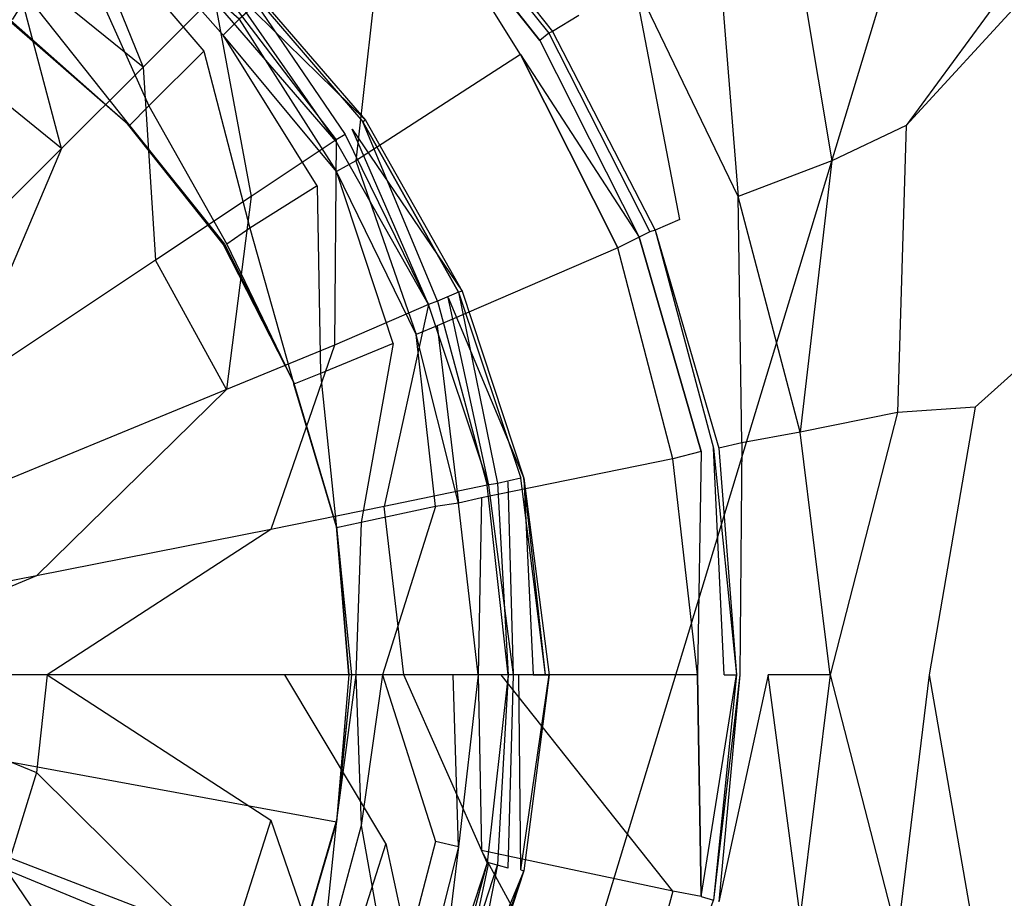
# Model space of a CAD drawing. Extents: x 0 to 1.2, y -0.8 to 0.
# Tile 12 of 17: x 0.6273 to 0.6829, y -0.4127 to -0.3631. Entities that reach past the tile are written whole.
import ezdxf

# ---------------------------------------------------------------- set-up
doc = ezdxf.new("R2010")
doc.units = 0
doc.layers.add('L0_ABLAUF_INF_0___REPLACEMTFORE', color=7, linetype='CONTINUOUS')
doc.layers.add('L1_WANNE_0_N_6229J3____REPLACEM', color=7, linetype='CONTINUOUS')

msp = doc.modelspace()

# ---------------------------------------------------------------- linework, layer by layer
at = {"layer": 'L0_ABLAUF_INF_0___REPLACEMTFORE', "color": 8}
for points, invisible_edges in [([(0.63429, -0.36575, 0.025676), (0.62999, -0.35515, 0.025146), (0.62689, -0.35975, 0.025676), (0.63429, -0.36575, 0.025676)], 13), ([(0.62999, -0.35515, 0.025146), (0.63429, -0.36575, 0.025676), (0.63829, -0.36175, 0.025146), (0.62999, -0.35515, 0.025146)], 14), ([(0.62969, -0.37035, 0.026313), (0.62689, -0.35975, 0.025676), (0.623289, -0.36515, 0.026207), (0.62969, -0.37035, 0.026313)], 14), ([(0.63429, -0.36575, 0.025676), (0.62689, -0.35975, 0.025676), (0.62969, -0.37035, 0.026313), (0.63429, -0.36575, 0.025676)], 14), ([(0.63962, -0.36037, 0.023024), (0.646839, -0.36875, 0.023024), (0.63899, -0.36105, 0.021751), (0.63962, -0.36037, 0.023024)], 14), ([(0.63962, -0.36037, 0.023024), (0.63949, -0.36045, 0.024297), (0.646839, -0.36875, 0.023024), (0.63962, -0.36037, 0.023024)], 14), ([(0.64569, -0.36955, 0.02504), (0.63949, -0.36045, 0.024297), (0.63869, -0.36135, 0.02504), (0.64569, -0.36955, 0.02504)], 13), ([(0.63949, -0.36045, 0.024297), (0.64569, -0.36955, 0.02504), (0.64669, -0.36885, 0.024297), (0.63949, -0.36045, 0.024297)], 14), ([(0.63949, -0.36045, 0.024297), (0.64669, -0.36885, 0.024297), (0.646839, -0.36875, 0.023024), (0.63949, -0.36045, 0.024297)], 14), ([(0.63899, -0.36105, 0.021751), (0.64519, -0.36995, 0.021963), (0.63819, -0.36185, 0.021963), (0.63899, -0.36105, 0.021751)], 13), ([(0.64519, -0.36985, 0.025146), (0.63869, -0.36135, 0.02504), (0.63829, -0.36175, 0.025146), (0.64519, -0.36985, 0.025146)], 13), ([(0.63869, -0.36135, 0.02504), (0.64519, -0.36985, 0.025146), (0.64569, -0.36955, 0.02504), (0.63869, -0.36135, 0.02504)], 14), ([(0.64519, -0.36995, 0.021963), (0.63899, -0.36105, 0.021751), (0.64609, -0.36925, 0.021751), (0.64519, -0.36995, 0.021963)], 14), ([(0.63899, -0.36105, 0.021751), (0.646839, -0.36875, 0.023024), (0.64609, -0.36925, 0.021751), (0.63899, -0.36105, 0.021751)], 14), ([(0.64039, -0.37305, 0.025676), (0.63829, -0.36175, 0.025146), (0.63429, -0.36575, 0.025676), (0.64039, -0.37305, 0.025676)], 13), ([(0.63829, -0.36175, 0.025146), (0.64039, -0.37305, 0.025676), (0.64519, -0.36985, 0.025146), (0.63829, -0.36175, 0.025146)], 14), ([(0.62969, -0.37035, 0.026313), (0.623289, -0.36515, 0.026207), (0.620289, -0.37975, 0.027162), (0.62969, -0.37035, 0.026313)], 14), ([(0.63499, -0.37665, 0.026313), (0.63429, -0.36575, 0.025676), (0.62969, -0.37035, 0.026313), (0.63499, -0.37665, 0.026313)], 13), ([(0.63429, -0.36575, 0.025676), (0.63499, -0.37665, 0.026313), (0.64039, -0.37305, 0.025676), (0.63429, -0.36575, 0.025676)], 14), ([(0.64609, -0.36925, 0.021751), (0.65039, -0.37915, 0.021963), (0.64519, -0.36995, 0.021963), (0.64609, -0.36925, 0.021751)], 13), ([(0.65089, -0.37895, 0.02504), (0.64669, -0.36885, 0.024297), (0.64569, -0.36955, 0.02504), (0.65089, -0.37895, 0.02504)], 14), ([(0.646839, -0.36875, 0.023024), (0.652291, -0.378393, 0.023024), (0.64609, -0.36925, 0.021751), (0.646839, -0.36875, 0.023024)], 14), ([(0.65039, -0.37915, 0.021963), (0.64609, -0.36925, 0.021751), (0.65149, -0.37875, 0.021751), (0.65039, -0.37915, 0.021963)], 14), ([(0.64609, -0.36925, 0.021751), (0.652291, -0.378393, 0.023024), (0.65149, -0.37875, 0.021751), (0.64609, -0.36925, 0.021751)], 14), ([(0.646839, -0.36875, 0.023024), (0.64669, -0.36885, 0.024297), (0.652291, -0.378393, 0.023024), (0.646839, -0.36875, 0.023024)], 14), ([(0.65209, -0.37845, 0.024297), (0.64669, -0.36885, 0.024297), (0.65089, -0.37895, 0.02504), (0.65209, -0.37845, 0.024297)], 14), ([(0.64669, -0.36885, 0.024297), (0.65209, -0.37845, 0.024297), (0.652291, -0.378393, 0.023024), (0.64669, -0.36885, 0.024297)], 14), ([(0.65039, -0.37915, 0.025146), (0.64569, -0.36955, 0.02504), (0.64519, -0.36985, 0.025146), (0.65039, -0.37915, 0.025146)], 13), ([(0.64569, -0.36955, 0.02504), (0.65039, -0.37915, 0.025146), (0.65089, -0.37895, 0.02504), (0.64569, -0.36955, 0.02504)], 14), ([(0.623889, -0.38405, 0.027162), (0.62969, -0.37035, 0.026313), (0.620289, -0.37975, 0.027162), (0.623889, -0.38405, 0.027162)], 13), ([(0.62969, -0.37035, 0.026313), (0.623889, -0.38405, 0.027162), (0.63499, -0.37665, 0.026313), (0.62969, -0.37035, 0.026313)], 14), ([(0.64509, -0.38145, 0.025676), (0.64519, -0.36985, 0.025146), (0.64039, -0.37305, 0.025676), (0.64509, -0.38145, 0.025676)], 13), ([(0.64519, -0.36985, 0.025146), (0.64509, -0.38145, 0.025676), (0.65039, -0.37915, 0.025146), (0.64519, -0.36985, 0.025146)], 14), ([(0.63899, -0.38395, 0.026313), (0.64039, -0.37305, 0.025676), (0.63499, -0.37665, 0.026313), (0.63899, -0.38395, 0.026313)], 13), ([(0.64039, -0.37305, 0.025676), (0.63899, -0.38395, 0.026313), (0.64509, -0.38145, 0.025676), (0.64039, -0.37305, 0.025676)], 14), ([(0.63499, -0.37665, 0.026313), (0.623889, -0.38405, 0.027162), (0.62659, -0.38905, 0.027268), (0.63499, -0.37665, 0.026313)], 14), ([(0.63899, -0.38395, 0.026313), (0.63499, -0.37665, 0.026313), (0.62659, -0.38905, 0.027268), (0.63899, -0.38395, 0.026313)], 14), ([(0.65429, -0.38925, 0.02504), (0.65209, -0.37845, 0.024297), (0.65089, -0.37895, 0.02504), (0.65429, -0.38925, 0.02504)], 13), ([(0.652291, -0.378393, 0.023024), (0.655775, -0.388944, 0.023024), (0.65149, -0.37875, 0.021751), (0.652291, -0.378393, 0.023024)], 14), ([(0.652291, -0.378393, 0.023024), (0.65209, -0.37845, 0.024297), (0.655775, -0.388944, 0.023024), (0.652291, -0.378393, 0.023024)], 14), ([(0.65209, -0.37845, 0.024297), (0.65429, -0.38925, 0.02504), (0.65559, -0.38895, 0.024297), (0.65209, -0.37845, 0.024297)], 14), ([(0.65209, -0.37845, 0.024297), (0.65559, -0.38895, 0.024297), (0.655775, -0.388944, 0.023024), (0.65209, -0.37845, 0.024297)], 14), ([(0.64789, -0.39055, 0.025676), (0.65039, -0.37915, 0.025146), (0.64509, -0.38145, 0.025676), (0.64789, -0.39055, 0.025676)], 13), ([(0.65039, -0.37915, 0.025146), (0.64789, -0.39055, 0.025676), (0.65369, -0.38935, 0.025146), (0.65039, -0.37915, 0.025146)], 14), ([(0.65149, -0.37875, 0.021751), (0.65379, -0.38935, 0.021963), (0.65039, -0.37915, 0.021963), (0.65149, -0.37875, 0.021751)], 13), ([(0.65369, -0.38935, 0.025146), (0.65089, -0.37895, 0.02504), (0.65039, -0.37915, 0.025146), (0.65369, -0.38935, 0.025146)], 13), ([(0.65089, -0.37895, 0.02504), (0.65369, -0.38935, 0.025146), (0.65429, -0.38925, 0.02504), (0.65089, -0.37895, 0.02504)], 14), ([(0.65379, -0.38935, 0.021963), (0.65149, -0.37875, 0.021751), (0.65489, -0.38915, 0.021751), (0.65379, -0.38935, 0.021963)], 14), ([(0.65149, -0.37875, 0.021751), (0.655775, -0.388944, 0.023024), (0.65489, -0.38915, 0.021751), (0.65149, -0.37875, 0.021751)], 14), ([(0.64149, -0.39185, 0.026313), (0.64509, -0.38145, 0.025676), (0.63899, -0.38395, 0.026313), (0.64149, -0.39185, 0.026313)], 13), ([(0.64509, -0.38145, 0.025676), (0.64149, -0.39185, 0.026313), (0.64789, -0.39055, 0.025676), (0.64509, -0.38145, 0.025676)], 14), ([(0.62829, -0.39445, 0.027268), (0.63899, -0.38395, 0.026313), (0.62659, -0.38905, 0.027268), (0.62829, -0.39445, 0.027268)], 13), ([(0.63899, -0.38395, 0.026313), (0.62829, -0.39445, 0.027268), (0.64149, -0.39185, 0.026313), (0.63899, -0.38395, 0.026313)], 14), ([(0.62659, -0.38905, 0.027268), (0.614489, -0.39715, 0.027798), (0.62829, -0.39445, 0.027268), (0.62659, -0.38905, 0.027268)], 14), ([(0.65489, -0.40005, 0.025146), (0.65429, -0.38925, 0.02504), (0.65369, -0.38935, 0.025146), (0.65489, -0.40005, 0.025146)], 13), ([(0.65489, -0.38915, 0.021751), (0.65519, -0.40005, 0.021963), (0.65379, -0.38935, 0.021963), (0.65489, -0.38915, 0.021751)], 13), ([(0.65559, -0.38895, 0.024297), (0.65429, -0.38925, 0.02504), (0.65549, -0.40005, 0.02504), (0.65559, -0.38895, 0.024297)], 14), ([(0.65429, -0.38925, 0.02504), (0.65489, -0.40005, 0.025146), (0.65549, -0.40005, 0.02504), (0.65429, -0.38925, 0.02504)], 14), ([(0.655775, -0.388944, 0.023024), (0.65629, -0.40005, 0.021751), (0.65489, -0.38915, 0.021751), (0.655775, -0.388944, 0.023024)], 14), ([(0.65519, -0.40005, 0.021963), (0.65489, -0.38915, 0.021751), (0.65629, -0.40005, 0.021751), (0.65519, -0.40005, 0.021963)], 14), ([(0.65699, -0.40005, 0.024403), (0.65559, -0.38895, 0.024297), (0.65549, -0.40005, 0.02504), (0.65699, -0.40005, 0.024403)], 14), ([(0.65699, -0.40005, 0.024403), (0.655775, -0.388944, 0.023024), (0.65559, -0.38895, 0.024297), (0.65699, -0.40005, 0.024403)], 14), ([(0.655775, -0.388944, 0.023024), (0.657188, -0.40005, 0.023078), (0.65629, -0.40005, 0.021751), (0.655775, -0.388944, 0.023024)], 14), ([(0.655775, -0.388944, 0.023024), (0.65699, -0.40005, 0.024403), (0.657188, -0.40005, 0.023078), (0.655775, -0.388944, 0.023024)], 13), ([(0.65369, -0.38935, 0.025146), (0.64789, -0.39055, 0.025676), (0.64899, -0.40005, 0.025782), (0.65369, -0.38935, 0.025146)], 14), ([(0.65489, -0.40005, 0.025146), (0.65369, -0.38935, 0.025146), (0.64899, -0.40005, 0.025782), (0.65489, -0.40005, 0.025146)], 14), ([(0.64789, -0.39055, 0.025676), (0.64149, -0.39185, 0.026313), (0.64229, -0.40005, 0.026313), (0.64789, -0.39055, 0.025676)], 14), ([(0.64899, -0.40005, 0.025782), (0.64789, -0.39055, 0.025676), (0.64229, -0.40005, 0.026313), (0.64899, -0.40005, 0.025782)], 14), ([(0.62889, -0.40005, 0.027268), (0.64149, -0.39185, 0.026313), (0.62829, -0.39445, 0.027268), (0.62889, -0.40005, 0.027268)], 13), ([(0.64149, -0.39185, 0.026313), (0.62889, -0.40005, 0.027268), (0.64229, -0.40005, 0.026313), (0.64149, -0.39185, 0.026313)], 14), ([(0.614789, -0.40005, 0.027798), (0.62829, -0.39445, 0.027268), (0.614489, -0.39715, 0.027798), (0.614789, -0.40005, 0.027798)], 13), ([(0.62829, -0.39445, 0.027268), (0.614789, -0.40005, 0.027798), (0.62889, -0.40005, 0.027268), (0.62829, -0.39445, 0.027268)], 14), ([(0.62829, -0.40555, 0.027268), (0.614789, -0.40005, 0.027798), (0.614489, -0.40285, 0.027798), (0.62829, -0.40555, 0.027268)], 13), ([(0.614789, -0.40005, 0.027798), (0.62829, -0.40555, 0.027268), (0.62889, -0.40005, 0.027268), (0.614789, -0.40005, 0.027798)], 14), ([(0.64149, -0.40825, 0.026313), (0.62889, -0.40005, 0.027268), (0.62829, -0.40555, 0.027268), (0.64149, -0.40825, 0.026313)], 13), ([(0.62889, -0.40005, 0.027268), (0.64149, -0.40825, 0.026313), (0.64229, -0.40005, 0.026313), (0.62889, -0.40005, 0.027268)], 14), ([(0.64799, -0.40955, 0.025676), (0.64229, -0.40005, 0.026313), (0.64149, -0.40825, 0.026313), (0.64799, -0.40955, 0.025676)], 14), ([(0.64899, -0.40005, 0.025782), (0.64229, -0.40005, 0.026313), (0.64799, -0.40955, 0.025676), (0.64899, -0.40005, 0.025782)], 14), ([(0.65369, -0.41065, 0.025146), (0.64899, -0.40005, 0.025782), (0.64799, -0.40955, 0.025676), (0.65369, -0.41065, 0.025146)], 14), ([(0.65489, -0.40005, 0.025146), (0.64899, -0.40005, 0.025782), (0.65369, -0.41065, 0.025146), (0.65489, -0.40005, 0.025146)], 14), ([(0.65429, -0.41075, 0.02504), (0.65489, -0.40005, 0.025146), (0.65369, -0.41065, 0.025146), (0.65429, -0.41075, 0.02504)], 13), ([(0.65519, -0.40005, 0.021963), (0.65489, -0.41095, 0.021751), (0.65379, -0.41065, 0.021963), (0.65519, -0.40005, 0.021963)], 13), ([(0.65559, -0.41105, 0.024297), (0.65549, -0.40005, 0.02504), (0.65429, -0.41075, 0.02504), (0.65559, -0.41105, 0.024297)], 14), ([(0.65489, -0.40005, 0.025146), (0.65429, -0.41075, 0.02504), (0.65549, -0.40005, 0.02504), (0.65489, -0.40005, 0.025146)], 14), ([(0.65489, -0.41095, 0.021751), (0.65519, -0.40005, 0.021963), (0.65629, -0.40005, 0.021751), (0.65489, -0.41095, 0.021751)], 14), ([(0.657188, -0.40005, 0.023078), (0.655775, -0.411106, 0.023024), (0.65489, -0.41095, 0.021751), (0.657188, -0.40005, 0.023078)], 14), ([(0.65629, -0.40005, 0.021751), (0.657188, -0.40005, 0.023078), (0.65489, -0.41095, 0.021751), (0.65629, -0.40005, 0.021751)], 14), ([(0.65699, -0.40005, 0.024403), (0.65549, -0.40005, 0.02504), (0.65559, -0.41105, 0.024297), (0.65699, -0.40005, 0.024403)], 14), ([(0.657188, -0.40005, 0.023078), (0.65559, -0.41105, 0.024297), (0.655775, -0.411106, 0.023024), (0.657188, -0.40005, 0.023078)], 13), ([(0.65559, -0.41105, 0.024297), (0.657188, -0.40005, 0.023078), (0.65699, -0.40005, 0.024403), (0.65559, -0.41105, 0.024297)], 14), ([(0.614489, -0.40285, 0.027798), (0.62659, -0.41105, 0.027268), (0.62829, -0.40555, 0.027268), (0.614489, -0.40285, 0.027798)], 14), ([(0.63899, -0.41615, 0.026313), (0.62829, -0.40555, 0.027268), (0.62659, -0.41105, 0.027268), (0.63899, -0.41615, 0.026313)], 13), ([(0.62829, -0.40555, 0.027268), (0.63899, -0.41615, 0.026313), (0.64149, -0.40825, 0.026313), (0.62829, -0.40555, 0.027268)], 14), ([(0.64509, -0.41865, 0.025676), (0.64149, -0.40825, 0.026313), (0.63899, -0.41615, 0.026313), (0.64509, -0.41865, 0.025676)], 13), ([(0.64149, -0.40825, 0.026313), (0.64509, -0.41865, 0.025676), (0.64799, -0.40955, 0.025676), (0.64149, -0.40825, 0.026313)], 14), ([(0.65039, -0.42085, 0.025146), (0.64799, -0.40955, 0.025676), (0.64509, -0.41865, 0.025676), (0.65039, -0.42085, 0.025146)], 13), ([(0.64799, -0.40955, 0.025676), (0.65039, -0.42085, 0.025146), (0.65369, -0.41065, 0.025146), (0.64799, -0.40955, 0.025676)], 14), ([(0.65379, -0.41065, 0.021963), (0.65149, -0.42135, 0.021751), (0.65039, -0.42085, 0.021963), (0.65379, -0.41065, 0.021963)], 13), ([(0.65089, -0.42115, 0.02504), (0.65369, -0.41065, 0.025146), (0.65039, -0.42085, 0.025146), (0.65089, -0.42115, 0.02504)], 13), ([(0.65369, -0.41065, 0.025146), (0.65089, -0.42115, 0.02504), (0.65429, -0.41075, 0.02504), (0.65369, -0.41065, 0.025146)], 14), ([(0.65209, -0.42165, 0.024297), (0.65429, -0.41075, 0.02504), (0.65089, -0.42115, 0.02504), (0.65209, -0.42165, 0.024297)], 13), ([(0.65149, -0.42135, 0.021751), (0.65379, -0.41065, 0.021963), (0.65489, -0.41095, 0.021751), (0.65149, -0.42135, 0.021751)], 14), ([(0.65429, -0.41075, 0.02504), (0.65209, -0.42165, 0.024297), (0.65559, -0.41105, 0.024297), (0.65429, -0.41075, 0.02504)], 14), ([(0.63499, -0.42335, 0.026313), (0.62659, -0.41105, 0.027268), (0.623889, -0.41595, 0.027162), (0.63499, -0.42335, 0.026313)], 14), ([(0.63899, -0.41615, 0.026313), (0.62659, -0.41105, 0.027268), (0.63499, -0.42335, 0.026313), (0.63899, -0.41615, 0.026313)], 14), ([(0.655775, -0.411106, 0.023024), (0.65149, -0.42135, 0.021751), (0.65489, -0.41095, 0.021751), (0.655775, -0.411106, 0.023024)], 14), ([(0.65149, -0.42135, 0.021751), (0.655775, -0.411106, 0.023024), (0.652291, -0.421708, 0.023024), (0.65149, -0.42135, 0.021751)], 13), ([(0.65209, -0.42165, 0.024297), (0.655775, -0.411106, 0.023024), (0.65559, -0.41105, 0.024297), (0.65209, -0.42165, 0.024297)], 14), ([(0.655775, -0.411106, 0.023024), (0.65209, -0.42165, 0.024297), (0.652291, -0.421708, 0.023024), (0.655775, -0.411106, 0.023024)], 13)]:
    msp.add_3dface(points, dxfattribs=dict(at, invisible_edges=invisible_edges))
at = {"layer": 'L1_WANNE_0_N_6229J3____REPLACEM', "color": 8}
for points, invisible_edges in [([(0.717841, -0.223679), (0.6, -0.612109), (0.6, -0.187934), (0.717841, -0.223679)], 13), ([(0.6, -0.612109), (0.717841, -0.223679), (0.717833, -0.576368), (0.6, -0.612109)], 10), ([(0.677336, -0.369047, 0.028541), (0.744518, -0.277123, 0.030537), (0.670549, -0.355646, 0.028541), (0.677336, -0.369047, 0.028541)], 13), ([(0.744518, -0.277123, 0.030537), (0.677336, -0.369047, 0.028541), (0.75024, -0.289601, 0.030531), (0.744518, -0.277123, 0.030537)], 14), ([(0.75024, -0.289601, 0.030531), (0.677336, -0.369047, 0.028541), (0.681228, -0.384948, 0.028541), (0.75024, -0.289601, 0.030531)], 14), ([(0.753757, -0.319437, 0.030511), (0.75024, -0.289601, 0.030531), (0.681228, -0.384948, 0.028541), (0.753757, -0.319437, 0.030511)], 14), ([(0.753757, -0.319437, 0.030511), (0.681228, -0.384948, 0.028541), (0.683923, -0.40005, 0.028541), (0.753757, -0.319437, 0.030511)], 14), ([(0.649491, -0.354145, 0.020477), (0.649092, -0.354645, 0.018249), (0.657176, -0.363846, 0.020371), (0.649491, -0.354145, 0.020477)], 14), ([(0.649691, -0.353945, 0.023554), (0.649491, -0.354145, 0.020477), (0.657375, -0.363746, 0.023554), (0.649691, -0.353945, 0.023554)], 14), ([(0.649491, -0.354145, 0.020477), (0.657176, -0.363846, 0.020371), (0.657375, -0.363746, 0.023554), (0.649491, -0.354145, 0.020477)], 14), ([(0.658872, -0.362846, 0.027162), (0.649691, -0.353945, 0.023554), (0.657375, -0.363746, 0.023554), (0.658872, -0.362846, 0.027162)], 13), ([(0.655579, -0.365047, 0.016764), (0.649092, -0.354645, 0.018249), (0.647994, -0.355746, 0.016658), (0.655579, -0.365047, 0.016764)], 14), ([(0.656677, -0.364246, 0.018355), (0.649092, -0.354645, 0.018249), (0.655579, -0.365047, 0.016764), (0.656677, -0.364246, 0.018355)], 14), ([(0.649092, -0.354645, 0.018249), (0.656677, -0.364246, 0.018355), (0.657176, -0.363846, 0.020371), (0.649092, -0.354645, 0.018249)], 14), ([(0.646297, -0.371047, 0.008488), (0.647994, -0.355746, 0.016658), (0.63971, -0.363046, 0.008382), (0.646297, -0.371047, 0.008488)], 13), ([(0.647994, -0.355746, 0.016658), (0.646297, -0.371047, 0.008488), (0.655579, -0.365047, 0.016764), (0.647994, -0.355746, 0.016658)], 14), ([(0.673144, -0.371047, 0.028435), (0.670549, -0.355646, 0.028541), (0.666657, -0.358246, 0.028435), (0.673144, -0.371047, 0.028435)], 13), ([(0.670549, -0.355646, 0.028541), (0.673144, -0.371047, 0.028435), (0.677336, -0.369047, 0.028541), (0.670549, -0.355646, 0.028541)], 14), ([(0.638812, -0.363946, 0.007745), (0.631826, -0.356046, 0.008488), (0.631028, -0.357046, 0.007745), (0.638812, -0.363946, 0.007745)], 14), ([(0.63971, -0.363046, 0.008382), (0.631826, -0.356046, 0.008488), (0.638812, -0.363946, 0.007745), (0.63971, -0.363046, 0.008382)], 14), ([(0.637714, -0.364846, 0.007427), (0.631028, -0.357046, 0.007745), (0.630229, -0.358146, 0.007427), (0.637714, -0.364846, 0.007427)], 13), ([(0.631028, -0.357046, 0.007745), (0.637714, -0.364846, 0.007427), (0.638812, -0.363946, 0.007745), (0.631028, -0.357046, 0.007745)], 14), ([(0.63462, -0.367947, 0.007427), (0.630229, -0.358146, 0.007427), (0.627734, -0.361746, 0.007427), (0.63462, -0.367947, 0.007427)], 13), ([(0.630229, -0.358146, 0.007427), (0.63462, -0.367947, 0.007427), (0.637714, -0.364846, 0.007427), (0.630229, -0.358146, 0.007427)], 14), ([(0.667855, -0.373047, 0.028329), (0.666657, -0.358246, 0.028435), (0.661966, -0.360846, 0.028329), (0.667855, -0.373047, 0.028329)], 13), ([(0.666657, -0.358246, 0.028435), (0.667855, -0.373047, 0.028329), (0.673144, -0.371047, 0.028435), (0.666657, -0.358246, 0.028435)], 14), ([(0.664561, -0.374347, 0.026843), (0.661966, -0.360846, 0.028329), (0.658872, -0.362846, 0.027162), (0.664561, -0.374347, 0.026843)], 14), ([(0.667855, -0.373047, 0.028329), (0.661966, -0.360846, 0.028329), (0.664561, -0.374347, 0.026843), (0.667855, -0.373047, 0.028329)], 14), ([(0.633523, -0.369047, 0.007427), (0.627734, -0.361746, 0.007427), (0.626936, -0.363046, 0.007427), (0.633523, -0.369047, 0.007427)], 13), ([(0.627734, -0.361746, 0.007427), (0.633523, -0.369047, 0.007427), (0.63462, -0.367947, 0.007427), (0.627734, -0.361746, 0.007427)], 14), ([(0.633423, -0.368947, 0.005836), (0.626736, -0.363146, 0.005836), (0.6, -0.400031, 0.005836), (0.633423, -0.368947, 0.005836)], 14), ([(0.626811, -0.363109, 0.006434), (0.626736, -0.363146, 0.005836), (0.63346, -0.368984, 0.006434), (0.626811, -0.363109, 0.006434)], 14), ([(0.63346, -0.368984, 0.006434), (0.626736, -0.363146, 0.005836), (0.633423, -0.368947, 0.005836), (0.63346, -0.368984, 0.006434)], 14), ([(0.626936, -0.363046, 0.007427), (0.626811, -0.363109, 0.006434), (0.633523, -0.369047, 0.007427), (0.626936, -0.363046, 0.007427)], 14), ([(0.633523, -0.369047, 0.007427), (0.626811, -0.363109, 0.006434), (0.63346, -0.368984, 0.006434), (0.633523, -0.369047, 0.007427)], 14), ([(0.6452, -0.371647, 0.007851), (0.63971, -0.363046, 0.008382), (0.638812, -0.363946, 0.007745), (0.6452, -0.371647, 0.007851)], 13), ([(0.63971, -0.363046, 0.008382), (0.6452, -0.371647, 0.007851), (0.646297, -0.371047, 0.008488), (0.63971, -0.363046, 0.008382)], 14), ([(0.658872, -0.362846, 0.027162), (0.657375, -0.363746, 0.023554), (0.664561, -0.374347, 0.026843), (0.658872, -0.362846, 0.027162)], 14), ([(0.644102, -0.372447, 0.007427), (0.638812, -0.363946, 0.007745), (0.637714, -0.364846, 0.007427), (0.644102, -0.372447, 0.007427)], 14), ([(0.6452, -0.371647, 0.007851), (0.638812, -0.363946, 0.007745), (0.644102, -0.372447, 0.007427), (0.6452, -0.371647, 0.007851)], 14), ([(0.655579, -0.365047, 0.016764), (0.662266, -0.375348, 0.018249), (0.656677, -0.364246, 0.018355), (0.655579, -0.365047, 0.016764)], 14), ([(0.657176, -0.363846, 0.020371), (0.656677, -0.364246, 0.018355), (0.662865, -0.375048, 0.020265), (0.657176, -0.363846, 0.020371)], 14), ([(0.656677, -0.364246, 0.018355), (0.662266, -0.375348, 0.018249), (0.662865, -0.375048, 0.020265), (0.656677, -0.364246, 0.018355)], 14), ([(0.657375, -0.363746, 0.023554), (0.657176, -0.363846, 0.020371), (0.663164, -0.374947, 0.023448), (0.657375, -0.363746, 0.023554)], 14), ([(0.657176, -0.363846, 0.020371), (0.662865, -0.375048, 0.020265), (0.663164, -0.374947, 0.023448), (0.657176, -0.363846, 0.020371)], 14), ([(0.657375, -0.363746, 0.023554), (0.663164, -0.374947, 0.023448), (0.664561, -0.374347, 0.026843), (0.657375, -0.363746, 0.023554)], 14), ([(0.640309, -0.374847, 0.007427), (0.637714, -0.364846, 0.007427), (0.63462, -0.367947, 0.007427), (0.640309, -0.374847, 0.007427)], 13), ([(0.637714, -0.364846, 0.007427), (0.640309, -0.374847, 0.007427), (0.644102, -0.372447, 0.007427), (0.637714, -0.364846, 0.007427)], 14), ([(0.655579, -0.365047, 0.016764), (0.646297, -0.371047, 0.008488), (0.650888, -0.380348, 0.008382), (0.655579, -0.365047, 0.016764)], 14), ([(0.661068, -0.375948, 0.016658), (0.655579, -0.365047, 0.016764), (0.650888, -0.380348, 0.008382), (0.661068, -0.375948, 0.016658)], 14), ([(0.662266, -0.375348, 0.018249), (0.655579, -0.365047, 0.016764), (0.661068, -0.375948, 0.016658), (0.662266, -0.375348, 0.018249)], 13), ([(0.639012, -0.375748, 0.007427), (0.63462, -0.367947, 0.007427), (0.633523, -0.369047, 0.007427), (0.639012, -0.375748, 0.007427)], 13), ([(0.63462, -0.367947, 0.007427), (0.639012, -0.375748, 0.007427), (0.640309, -0.374847, 0.007427), (0.63462, -0.367947, 0.007427)], 14), ([(0.638812, -0.375748, 0.005836), (0.633423, -0.368947, 0.005836), (0.6, -0.400031, 0.005836), (0.638812, -0.375748, 0.005836)], 14), ([(0.633423, -0.368947, 0.005836), (0.638812, -0.375748, 0.005836), (0.63346, -0.368984, 0.006434), (0.633423, -0.368947, 0.005836)], 14), ([(0.63346, -0.368984, 0.006434), (0.638812, -0.375748, 0.005836), (0.638887, -0.375748, 0.006434), (0.63346, -0.368984, 0.006434)], 14), ([(0.63346, -0.368984, 0.006434), (0.638887, -0.375748, 0.006434), (0.633523, -0.369047, 0.007427), (0.63346, -0.368984, 0.006434)], 14), ([(0.633523, -0.369047, 0.007427), (0.638887, -0.375748, 0.006434), (0.639012, -0.375748, 0.007427), (0.633523, -0.369047, 0.007427)], 14), ([(0.676837, -0.385249, 0.028435), (0.677336, -0.369047, 0.028541), (0.673144, -0.371047, 0.028435), (0.676837, -0.385249, 0.028435)], 13), ([(0.677336, -0.369047, 0.028541), (0.676837, -0.385249, 0.028435), (0.681228, -0.384948, 0.028541), (0.677336, -0.369047, 0.028541)], 14), ([(0.649691, -0.380848, 0.007745), (0.646297, -0.371047, 0.008488), (0.6452, -0.371647, 0.007851), (0.649691, -0.380848, 0.007745)], 13), ([(0.646297, -0.371047, 0.008488), (0.649691, -0.380848, 0.007745), (0.650888, -0.380348, 0.008382), (0.646297, -0.371047, 0.008488)], 14), ([(0.671348, -0.386349, 0.028329), (0.673144, -0.371047, 0.028435), (0.667855, -0.373047, 0.028329), (0.671348, -0.386349, 0.028329)], 13), ([(0.673144, -0.371047, 0.028435), (0.671348, -0.386349, 0.028329), (0.676837, -0.385249, 0.028435), (0.673144, -0.371047, 0.028435)], 14), ([(0.648393, -0.381348, 0.007427), (0.6452, -0.371647, 0.007851), (0.644102, -0.372447, 0.007427), (0.648393, -0.381348, 0.007427)], 14), ([(0.649691, -0.380848, 0.007745), (0.6452, -0.371647, 0.007851), (0.648393, -0.381348, 0.007427), (0.649691, -0.380848, 0.007745)], 14), ([(0.644301, -0.383048, 0.007427), (0.644102, -0.372447, 0.007427), (0.640309, -0.374847, 0.007427), (0.644301, -0.383048, 0.007427)], 13), ([(0.644102, -0.372447, 0.007427), (0.644301, -0.383048, 0.007427), (0.648393, -0.381348, 0.007427), (0.644102, -0.372447, 0.007427)], 14), ([(0.668054, -0.386949, 0.026631), (0.667855, -0.373047, 0.028329), (0.664561, -0.374347, 0.026843), (0.668054, -0.386949, 0.026631)], 14), ([(0.671348, -0.386349, 0.028329), (0.667855, -0.373047, 0.028329), (0.668054, -0.386949, 0.026631), (0.671348, -0.386349, 0.028329)], 14), ([(0.664561, -0.374347, 0.026843), (0.663164, -0.374947, 0.023448), (0.668054, -0.386949, 0.026631), (0.664561, -0.374347, 0.026843)], 14), ([(0.642804, -0.383648, 0.007427), (0.640309, -0.374847, 0.007427), (0.639012, -0.375748, 0.007427), (0.642804, -0.383648, 0.007427)], 13), ([(0.640309, -0.374847, 0.007427), (0.642804, -0.383648, 0.007427), (0.644301, -0.383048, 0.007427), (0.640309, -0.374847, 0.007427)], 14), ([(0.662266, -0.375348, 0.018249), (0.661068, -0.375948, 0.016658), (0.664162, -0.387849, 0.016446), (0.662266, -0.375348, 0.018249)], 14), ([(0.662865, -0.375048, 0.020265), (0.662266, -0.375348, 0.018249), (0.666457, -0.387249, 0.020159), (0.662865, -0.375048, 0.020265)], 14), ([(0.665759, -0.387449, 0.018037), (0.662266, -0.375348, 0.018249), (0.664162, -0.387849, 0.016446), (0.665759, -0.387449, 0.018037)], 14), ([(0.662266, -0.375348, 0.018249), (0.665759, -0.387449, 0.018037), (0.666457, -0.387249, 0.020159), (0.662266, -0.375348, 0.018249)], 14), ([(0.663164, -0.374947, 0.023448), (0.662865, -0.375048, 0.020265), (0.666457, -0.387249, 0.020159), (0.663164, -0.374947, 0.023448)], 14), ([(0.663164, -0.374947, 0.023448), (0.666757, -0.387249, 0.023448), (0.668054, -0.386949, 0.026631), (0.663164, -0.374947, 0.023448)], 14), ([(0.663164, -0.374947, 0.023448), (0.666457, -0.387249, 0.020159), (0.666757, -0.387249, 0.023448), (0.663164, -0.374947, 0.023448)], 14), ([(0.642804, -0.383548, 0.005836), (0.638812, -0.375748, 0.005836), (0.6, -0.400031, 0.005836), (0.642804, -0.383548, 0.005836)], 14), ([(0.638812, -0.375748, 0.005836), (0.642804, -0.383548, 0.005836), (0.638887, -0.375748, 0.006434), (0.638812, -0.375748, 0.005836)], 14), ([(0.638887, -0.375748, 0.006434), (0.642804, -0.383586, 0.006434), (0.639012, -0.375748, 0.007427), (0.638887, -0.375748, 0.006434)], 14), ([(0.638887, -0.375748, 0.006434), (0.642804, -0.383548, 0.005836), (0.642804, -0.383586, 0.006434), (0.638887, -0.375748, 0.006434)], 14), ([(0.639012, -0.375748, 0.007427), (0.642804, -0.383586, 0.006434), (0.642804, -0.383648, 0.007427), (0.639012, -0.375748, 0.007427)], 14), ([(0.661068, -0.375948, 0.016658), (0.650888, -0.380348, 0.008382), (0.653383, -0.390049, 0.008276), (0.661068, -0.375948, 0.016658)], 14), ([(0.664162, -0.387849, 0.016446), (0.661068, -0.375948, 0.016658), (0.653383, -0.390049, 0.008276), (0.664162, -0.387849, 0.016446)], 14), ([(0.652086, -0.390349, 0.007639), (0.650888, -0.380348, 0.008382), (0.649691, -0.380848, 0.007745), (0.652086, -0.390349, 0.007639)], 13), ([(0.650888, -0.380348, 0.008382), (0.652086, -0.390349, 0.007639), (0.653383, -0.390049, 0.008276), (0.650888, -0.380348, 0.008382)], 14), ([(0.650788, -0.390549, 0.007427), (0.649691, -0.380848, 0.007745), (0.648393, -0.381348, 0.007427), (0.650788, -0.390549, 0.007427)], 14), ([(0.652086, -0.390349, 0.007639), (0.649691, -0.380848, 0.007745), (0.650788, -0.390549, 0.007427), (0.652086, -0.390349, 0.007639)], 14), ([(0.646597, -0.391449, 0.007427), (0.648393, -0.381348, 0.007427), (0.644301, -0.383048, 0.007427), (0.646597, -0.391449, 0.007427)], 13), ([(0.648393, -0.381348, 0.007427), (0.646597, -0.391449, 0.007427), (0.650788, -0.390549, 0.007427), (0.648393, -0.381348, 0.007427)], 14), ([(0.6452, -0.391749, 0.007427), (0.644301, -0.383048, 0.007427), (0.642804, -0.383648, 0.007427), (0.6452, -0.391749, 0.007427)], 13), ([(0.644301, -0.383048, 0.007427), (0.6452, -0.391749, 0.007427), (0.646597, -0.391449, 0.007427), (0.644301, -0.383048, 0.007427)], 14), ([(0.6452, -0.391649, 0.005836), (0.642804, -0.383548, 0.005836), (0.6, -0.400031, 0.005836), (0.6452, -0.391649, 0.005836)], 14), ([(0.6452, -0.391649, 0.005836), (0.642804, -0.383586, 0.006434), (0.642804, -0.383548, 0.005836), (0.6452, -0.391649, 0.005836)], 14), ([(0.642804, -0.383586, 0.006434), (0.6452, -0.391649, 0.005836), (0.6452, -0.391687, 0.006434), (0.642804, -0.383586, 0.006434)], 13), ([(0.6452, -0.391687, 0.006434), (0.642804, -0.383648, 0.007427), (0.642804, -0.383586, 0.006434), (0.6452, -0.391687, 0.006434)], 14), ([(0.642804, -0.383648, 0.007427), (0.6452, -0.391687, 0.006434), (0.6452, -0.391749, 0.007427), (0.642804, -0.383648, 0.007427)], 13), ([(0.673044, -0.40005, 0.028329), (0.676837, -0.385249, 0.028435), (0.671348, -0.386349, 0.028329), (0.673044, -0.40005, 0.028329)], 13), ([(0.676837, -0.385249, 0.028435), (0.673044, -0.40005, 0.028329), (0.678633, -0.40005, 0.028435), (0.676837, -0.385249, 0.028435)], 14), ([(0.678633, -0.40005, 0.028435), (0.681228, -0.384948, 0.028541), (0.676837, -0.385249, 0.028435), (0.678633, -0.40005, 0.028435)], 13), ([(0.681228, -0.384948, 0.028541), (0.678633, -0.40005, 0.028435), (0.683923, -0.40005, 0.028541), (0.681228, -0.384948, 0.028541)], 14), ([(0.671348, -0.386349, 0.028329), (0.668054, -0.386949, 0.026631), (0.669551, -0.40005, 0.026843), (0.671348, -0.386349, 0.028329)], 14), ([(0.673044, -0.40005, 0.028329), (0.671348, -0.386349, 0.028329), (0.669551, -0.40005, 0.026843), (0.673044, -0.40005, 0.028329)], 14), ([(0.668054, -0.386949, 0.026631), (0.666757, -0.387249, 0.023448), (0.667954, -0.40005, 0.023448), (0.668054, -0.386949, 0.026631)], 14), ([(0.668054, -0.386949, 0.026631), (0.667954, -0.40005, 0.023448), (0.669551, -0.40005, 0.026843), (0.668054, -0.386949, 0.026631)], 14), ([(0.665759, -0.387449, 0.018037), (0.664162, -0.387849, 0.016446), (0.665559, -0.40005, 0.016552), (0.665759, -0.387449, 0.018037)], 14), ([(0.665759, -0.387449, 0.018037), (0.665559, -0.40005, 0.016552), (0.667056, -0.40005, 0.018249), (0.665759, -0.387449, 0.018037)], 14), ([(0.667056, -0.40005, 0.018249), (0.666457, -0.387249, 0.020159), (0.665759, -0.387449, 0.018037), (0.667056, -0.40005, 0.018249)], 14), ([(0.666457, -0.387249, 0.020159), (0.667755, -0.40005, 0.020265), (0.666757, -0.387249, 0.023448), (0.666457, -0.387249, 0.020159)], 14), ([(0.666457, -0.387249, 0.020159), (0.667056, -0.40005, 0.018249), (0.667755, -0.40005, 0.020265), (0.666457, -0.387249, 0.020159)], 13), ([(0.666757, -0.387249, 0.023448), (0.667755, -0.40005, 0.020265), (0.667954, -0.40005, 0.023448), (0.666757, -0.387249, 0.023448)], 14), ([(0.664162, -0.387849, 0.016446), (0.653383, -0.390049, 0.008276), (0.654481, -0.40005, 0.008382), (0.664162, -0.387849, 0.016446)], 14), ([(0.665559, -0.40005, 0.016552), (0.664162, -0.387849, 0.016446), (0.654481, -0.40005, 0.008382), (0.665559, -0.40005, 0.016552)], 14), ([(0.652086, -0.390349, 0.007639), (0.650788, -0.390549, 0.007427), (0.651786, -0.40005, 0.007427), (0.652086, -0.390349, 0.007639)], 14), ([(0.653184, -0.40005, 0.007745), (0.652086, -0.390349, 0.007639), (0.651786, -0.40005, 0.007427), (0.653184, -0.40005, 0.007745)], 14), ([(0.653184, -0.40005, 0.007745), (0.653383, -0.390049, 0.008276), (0.652086, -0.390349, 0.007639), (0.653184, -0.40005, 0.007745)], 13), ([(0.653383, -0.390049, 0.008276), (0.653184, -0.40005, 0.007745), (0.654481, -0.40005, 0.008382), (0.653383, -0.390049, 0.008276)], 14), ([(0.647794, -0.40005, 0.007427), (0.650788, -0.390549, 0.007427), (0.646597, -0.391449, 0.007427), (0.647794, -0.40005, 0.007427)], 13), ([(0.650788, -0.390549, 0.007427), (0.647794, -0.40005, 0.007427), (0.651786, -0.40005, 0.007427), (0.650788, -0.390549, 0.007427)], 14), ([(0.646297, -0.40005, 0.007427), (0.646597, -0.391449, 0.007427), (0.6452, -0.391749, 0.007427), (0.646297, -0.40005, 0.007427)], 13), ([(0.646597, -0.391449, 0.007427), (0.646297, -0.40005, 0.007427), (0.647794, -0.40005, 0.007427), (0.646597, -0.391449, 0.007427)], 14), ([(0.645898, -0.40005, 0.005836), (0.6452, -0.391649, 0.005836), (0.6, -0.400031, 0.005836), (0.645898, -0.40005, 0.005836)], 14), ([(0.6452, -0.391649, 0.005836), (0.645898, -0.40005, 0.005836), (0.6452, -0.391687, 0.006434), (0.6452, -0.391649, 0.005836)], 14), ([(0.6452, -0.391687, 0.006434), (0.646048, -0.40005, 0.006434), (0.6452, -0.391749, 0.007427), (0.6452, -0.391687, 0.006434)], 14), ([(0.6452, -0.391687, 0.006434), (0.645898, -0.40005, 0.005836), (0.646048, -0.40005, 0.006434), (0.6452, -0.391687, 0.006434)], 14), ([(0.6452, -0.391749, 0.007427), (0.646048, -0.40005, 0.006434), (0.646297, -0.40005, 0.007427), (0.6452, -0.391749, 0.007427)], 14), ([(0.638812, -0.424352, 0.005836), (0.6, -0.400031, 0.005836), (0.633423, -0.431153, 0.005836), (0.638812, -0.424352, 0.005836)], 14), ([(0.6452, -0.408351, 0.005836), (0.6, -0.400031, 0.005836), (0.642804, -0.416552, 0.005836), (0.6452, -0.408351, 0.005836)], 14), ([(0.642804, -0.416552, 0.005836), (0.6, -0.400031, 0.005836), (0.638812, -0.424352, 0.005836), (0.642804, -0.416552, 0.005836)], 14), ([(0.633423, -0.431153, 0.005836), (0.6, -0.400031, 0.005836), (0.626736, -0.436854, 0.005836), (0.633423, -0.431153, 0.005836)], 14), ([(0.645898, -0.40005, 0.005836), (0.6, -0.400031, 0.005836), (0.6452, -0.408351, 0.005836), (0.645898, -0.40005, 0.005836)], 14), ([(0.646597, -0.408551, 0.007427), (0.646297, -0.40005, 0.007427), (0.6452, -0.408251, 0.007427), (0.646597, -0.408551, 0.007427)], 13), ([(0.646048, -0.40005, 0.006434), (0.6452, -0.408313, 0.006434), (0.6452, -0.408251, 0.007427), (0.646048, -0.40005, 0.006434)], 14), ([(0.646048, -0.40005, 0.006434), (0.6452, -0.408251, 0.007427), (0.646297, -0.40005, 0.007427), (0.646048, -0.40005, 0.006434)], 14), ([(0.645898, -0.40005, 0.005836), (0.6452, -0.408351, 0.005836), (0.6452, -0.408313, 0.006434), (0.645898, -0.40005, 0.005836)], 14), ([(0.645898, -0.40005, 0.005836), (0.6452, -0.408313, 0.006434), (0.646048, -0.40005, 0.006434), (0.645898, -0.40005, 0.005836)], 14), ([(0.646297, -0.40005, 0.007427), (0.646597, -0.408551, 0.007427), (0.647794, -0.40005, 0.007427), (0.646297, -0.40005, 0.007427)], 14), ([(0.650788, -0.409451, 0.007427), (0.647794, -0.40005, 0.007427), (0.646597, -0.408551, 0.007427), (0.650788, -0.409451, 0.007427)], 13), ([(0.647794, -0.40005, 0.007427), (0.650788, -0.409451, 0.007427), (0.651786, -0.40005, 0.007427), (0.647794, -0.40005, 0.007427)], 14), ([(0.652086, -0.409751, 0.007639), (0.651786, -0.40005, 0.007427), (0.650788, -0.409451, 0.007427), (0.652086, -0.409751, 0.007639)], 14), ([(0.653184, -0.40005, 0.007745), (0.651786, -0.40005, 0.007427), (0.652086, -0.409751, 0.007639), (0.653184, -0.40005, 0.007745)], 14), ([(0.653383, -0.409951, 0.008276), (0.653184, -0.40005, 0.007745), (0.652086, -0.409751, 0.007639), (0.653383, -0.409951, 0.008276)], 13), ([(0.653184, -0.40005, 0.007745), (0.653383, -0.409951, 0.008276), (0.654481, -0.40005, 0.008382), (0.653184, -0.40005, 0.007745)], 14), ([(0.664162, -0.412251, 0.016446), (0.654481, -0.40005, 0.008382), (0.653383, -0.409951, 0.008276), (0.664162, -0.412251, 0.016446)], 14), ([(0.665559, -0.40005, 0.016552), (0.654481, -0.40005, 0.008382), (0.664162, -0.412251, 0.016446), (0.665559, -0.40005, 0.016552)], 14), ([(0.665759, -0.412551, 0.018037), (0.665559, -0.40005, 0.016552), (0.664162, -0.412251, 0.016446), (0.665759, -0.412551, 0.018037)], 14), ([(0.665559, -0.40005, 0.016552), (0.665759, -0.412551, 0.018037), (0.667056, -0.40005, 0.018249), (0.665559, -0.40005, 0.016552)], 14), ([(0.667755, -0.40005, 0.020265), (0.665759, -0.412551, 0.018037), (0.666457, -0.412751, 0.020159), (0.667755, -0.40005, 0.020265)], 13), ([(0.665759, -0.412551, 0.018037), (0.667755, -0.40005, 0.020265), (0.667056, -0.40005, 0.018249), (0.665759, -0.412551, 0.018037)], 14), ([(0.667954, -0.40005, 0.023448), (0.666457, -0.412751, 0.020159), (0.666757, -0.412851, 0.023448), (0.667954, -0.40005, 0.023448)], 14), ([(0.667755, -0.40005, 0.020265), (0.666457, -0.412751, 0.020159), (0.667954, -0.40005, 0.023448), (0.667755, -0.40005, 0.020265)], 14), ([(0.669551, -0.40005, 0.026843), (0.666757, -0.412851, 0.023448), (0.668054, -0.413051, 0.026631), (0.669551, -0.40005, 0.026843)], 14), ([(0.667954, -0.40005, 0.023448), (0.666757, -0.412851, 0.023448), (0.669551, -0.40005, 0.026843), (0.667954, -0.40005, 0.023448)], 14), ([(0.671348, -0.413651, 0.028329), (0.669551, -0.40005, 0.026843), (0.668054, -0.413051, 0.026631), (0.671348, -0.413651, 0.028329)], 14), ([(0.673044, -0.40005, 0.028329), (0.669551, -0.40005, 0.026843), (0.671348, -0.413651, 0.028329), (0.673044, -0.40005, 0.028329)], 14), ([(0.676837, -0.414751, 0.028435), (0.673044, -0.40005, 0.028329), (0.671348, -0.413651, 0.028329), (0.676837, -0.414751, 0.028435)], 13), ([(0.673044, -0.40005, 0.028329), (0.676837, -0.414751, 0.028435), (0.678633, -0.40005, 0.028435), (0.673044, -0.40005, 0.028329)], 14), ([(0.681228, -0.415052, 0.028541), (0.678633, -0.40005, 0.028435), (0.676837, -0.414751, 0.028435), (0.681228, -0.415052, 0.028541)], 13), ([(0.678633, -0.40005, 0.028435), (0.681228, -0.415052, 0.028541), (0.683923, -0.40005, 0.028541), (0.678633, -0.40005, 0.028435)], 14), ([(0.753757, -0.480581, 0.030511), (0.683923, -0.40005, 0.028541), (0.681228, -0.415052, 0.028541), (0.753757, -0.480581, 0.030511)], 14), ([(0.644301, -0.417052, 0.007427), (0.6452, -0.408251, 0.007427), (0.642804, -0.416452, 0.007427), (0.644301, -0.417052, 0.007427)], 13), ([(0.6452, -0.408313, 0.006434), (0.642804, -0.416452, 0.007427), (0.6452, -0.408251, 0.007427), (0.6452, -0.408313, 0.006434)], 14), ([(0.6452, -0.408351, 0.005836), (0.642804, -0.416514, 0.006434), (0.6452, -0.408313, 0.006434), (0.6452, -0.408351, 0.005836)], 14), ([(0.642804, -0.416452, 0.007427), (0.6452, -0.408313, 0.006434), (0.642804, -0.416514, 0.006434), (0.642804, -0.416452, 0.007427)], 13), ([(0.642804, -0.416514, 0.006434), (0.6452, -0.408351, 0.005836), (0.642804, -0.416552, 0.005836), (0.642804, -0.416514, 0.006434)], 13), ([(0.6452, -0.408251, 0.007427), (0.644301, -0.417052, 0.007427), (0.646597, -0.408551, 0.007427), (0.6452, -0.408251, 0.007427)], 14), ([(0.648393, -0.418652, 0.007427), (0.646597, -0.408551, 0.007427), (0.644301, -0.417052, 0.007427), (0.648393, -0.418652, 0.007427)], 13), ([(0.646597, -0.408551, 0.007427), (0.648393, -0.418652, 0.007427), (0.650788, -0.409451, 0.007427), (0.646597, -0.408551, 0.007427)], 14), ([(0.650788, -0.409451, 0.007427), (0.648393, -0.418652, 0.007427), (0.649691, -0.419252, 0.007745), (0.650788, -0.409451, 0.007427)], 14), ([(0.652086, -0.409751, 0.007639), (0.650788, -0.409451, 0.007427), (0.649691, -0.419252, 0.007745), (0.652086, -0.409751, 0.007639)], 14), ([(0.650888, -0.419652, 0.008382), (0.652086, -0.409751, 0.007639), (0.649691, -0.419252, 0.007745), (0.650888, -0.419652, 0.008382)], 13), ([(0.652086, -0.409751, 0.007639), (0.650888, -0.419652, 0.008382), (0.653383, -0.409951, 0.008276), (0.652086, -0.409751, 0.007639)], 14), ([(0.661068, -0.424052, 0.016658), (0.653383, -0.409951, 0.008276), (0.650888, -0.419652, 0.008382), (0.661068, -0.424052, 0.016658)], 14), ([(0.664162, -0.412251, 0.016446), (0.653383, -0.409951, 0.008276), (0.661068, -0.424052, 0.016658), (0.664162, -0.412251, 0.016446)], 14), ([(0.664162, -0.412251, 0.016446), (0.661068, -0.424052, 0.016658), (0.662266, -0.424652, 0.018249), (0.664162, -0.412251, 0.016446)], 14), ([(0.665759, -0.412551, 0.018037), (0.664162, -0.412251, 0.016446), (0.662266, -0.424652, 0.018249), (0.665759, -0.412551, 0.018037)], 14), ([(0.662266, -0.424652, 0.018249), (0.666457, -0.412751, 0.020159), (0.665759, -0.412551, 0.018037), (0.662266, -0.424652, 0.018249)], 14)]:
    msp.add_3dface(points, dxfattribs=dict(at, invisible_edges=invisible_edges))

doc.saveas('drawing.dxf')
